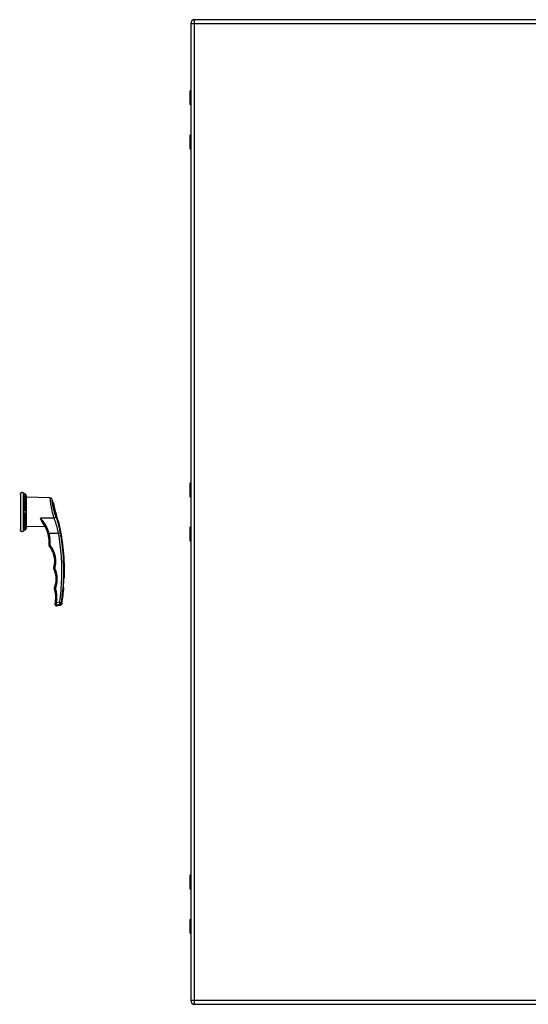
# Model space of a CAD drawing. Header units: inches. Extents: x 6 to 174, y 10 to 93.
# Tile 109 of 127: x 49 to 71, y 29 to 71. Entities that reach past the tile are written whole.
import ezdxf

# ---------------------------------------------------------------- set-up
doc = ezdxf.new("R2010")
doc.units = ezdxf.units.IN
doc.header["$MEASUREMENT"] = 0
doc.layers.add('Visible Edges(ANSI)', color=7, linetype='Continuous', lineweight=25)
doc.layers.add('Visible Tangent Edges(ANSI)', color=7, linetype='Continuous', lineweight=25)

msp = doc.modelspace()

# ---------------------------------------------------------------- linework, layer by layer
at = {"layer": 'Visible Edges(ANSI)'}
for p, q in [((92.294, 70.779), (56.698, 70.779)), ((56.537, 70.618), (56.537, 29.137)), ((56.518, 67.174), (56.518, 67.759)), ((56.537, 67.159), (56.533, 67.159)), ((56.518, 65.298), (56.518, 65.883)), ((56.533, 65.899), (56.537, 65.899)), ((56.518, 50.523), (56.518, 51.108)), ((49.276, 50.645), (49.311, 50.645)), ((49.311, 50.645), (49.311, 49.11)), ((49.477, 50.649), (49.468, 50.65)), ((49.563, 49.253), (49.563, 50.503)), ((50.559, 50.485), (49.563, 50.503)), ((56.537, 50.507), (56.533, 50.507)), ((49.447, 49.927), (49.447, 49.828)), ((49.467, 49.947), (49.476, 49.947)), ((49.476, 49.808), (49.467, 49.808)), ((49.476, 49.947), (49.514, 49.948)), ((49.514, 49.808), (49.476, 49.808)), ((49.514, 49.948), (49.524, 49.948)), ((49.524, 49.807), (49.514, 49.808)), ((49.276, 49.11), (49.311, 49.11)), ((49.468, 49.106), (49.477, 49.106)), ((50.348, 49.266), (49.563, 49.253)), ((50.316, 49.325), (50.316, 49.325)), ((56.518, 48.647), (56.518, 49.232)), ((56.533, 49.247), (56.537, 49.247)), ((51.156, 47.078), (51.171, 47.078)), ((51.15, 46.678), (51.134, 46.678)), ((50.84, 45.891), (50.992, 45.918)), ((56.518, 33.871), (56.518, 34.456)), ((56.537, 33.856), (56.533, 33.856)), ((56.518, 31.995), (56.518, 32.58)), ((56.533, 32.596), (56.537, 32.596)), ((56.698, 28.976), (92.294, 28.976))]:
    msp.add_line(p, q, dxfattribs=at)
at = {"layer": 'Visible Edges(ANSI)', "flags": 128}
for points in [[(49.446, 50.662), (49.447, 50.661), (49.448, 50.659), (49.451, 50.655), (49.456, 50.652), (49.459, 50.651), (49.461, 50.65)], [(49.447, 50.66), (49.449, 50.657), (49.453, 50.654), (49.457, 50.651), (49.461, 50.65)], [(49.531, 50.61), (49.527, 50.617), (49.523, 50.625), (49.517, 50.631), (49.51, 50.637), (49.502, 50.642), (49.494, 50.645), (49.486, 50.648), (49.477, 50.649)], [(49.562, 50.484), (49.562, 50.484), (49.562, 50.486), (49.562, 50.488), (49.562, 50.491), (49.561, 50.495), (49.561, 50.5), (49.56, 50.506), (49.559, 50.512), (49.558, 50.519), (49.556, 50.527), (49.555, 50.535), (49.553, 50.543), (49.551, 50.552), (49.548, 50.561), (49.546, 50.57), (49.543, 50.579)], [(50.719, 50.218), (50.719, 50.217), (50.72, 50.214), (50.72, 50.209), (50.721, 50.203), (50.723, 50.195), (50.724, 50.185), (50.726, 50.173), (50.728, 50.16), (50.731, 50.145), (50.734, 50.129), (50.737, 50.111), (50.741, 50.092), (50.745, 50.073), (50.749, 50.052), (50.754, 50.03), (50.759, 50.008), (50.765, 49.985), (50.771, 49.961), (50.777, 49.937), (50.784, 49.913), (50.79, 49.888), (50.797, 49.864), (50.805, 49.84), (50.812, 49.816)], [(49.447, 49.927), (49.447, 49.929), (49.448, 49.93), (49.448, 49.931), (49.448, 49.932), (49.448, 49.933), (49.449, 49.934), (49.449, 49.935), (49.45, 49.936), (49.45, 49.937), (49.451, 49.938), (49.451, 49.939), (49.452, 49.94), (49.452, 49.94), (49.453, 49.941), (49.454, 49.942), (49.455, 49.943), (49.456, 49.943), (49.457, 49.944), (49.458, 49.945), (49.459, 49.945), (49.46, 49.946), (49.461, 49.946), (49.462, 49.946), (49.463, 49.947)], [(49.463, 49.809), (49.462, 49.809), (49.461, 49.809), (49.46, 49.81), (49.459, 49.81), (49.458, 49.811), (49.457, 49.811), (49.456, 49.812), (49.455, 49.813), (49.454, 49.813), (49.453, 49.814), (49.452, 49.815), (49.452, 49.816), (49.451, 49.817), (49.451, 49.818), (49.45, 49.818), (49.45, 49.819), (49.449, 49.82), (49.449, 49.821), (49.448, 49.822), (49.448, 49.823), (49.448, 49.825), (49.448, 49.826), (49.447, 49.827), (49.447, 49.828)], [(49.463, 49.947), (49.463, 49.947), (49.464, 49.947), (49.464, 49.947), (49.464, 49.947), (49.464, 49.947), (49.464, 49.947), (49.464, 49.947), (49.464, 49.947), (49.465, 49.947), (49.465, 49.947), (49.465, 49.947), (49.465, 49.947), (49.465, 49.947), (49.465, 49.947), (49.465, 49.947), (49.466, 49.947), (49.466, 49.947), (49.466, 49.947), (49.466, 49.947), (49.466, 49.947), (49.466, 49.947), (49.466, 49.947), (49.467, 49.947), (49.467, 49.947)], [(49.467, 49.808), (49.467, 49.808), (49.466, 49.808), (49.466, 49.808), (49.466, 49.808), (49.466, 49.808), (49.466, 49.808), (49.466, 49.808), (49.466, 49.809), (49.465, 49.809), (49.465, 49.809), (49.465, 49.809), (49.465, 49.809), (49.465, 49.809), (49.465, 49.809), (49.465, 49.809), (49.464, 49.809), (49.464, 49.809), (49.464, 49.809), (49.464, 49.809), (49.464, 49.809), (49.464, 49.809), (49.464, 49.809), (49.463, 49.809), (49.463, 49.809)], [(50.812, 49.816), (50.813, 49.813), (50.814, 49.81), (50.814, 49.808), (50.815, 49.805), (50.816, 49.802), (50.817, 49.799), (50.818, 49.797), (50.819, 49.794), (50.82, 49.791), (50.82, 49.788), (50.821, 49.786), (50.822, 49.783), (50.823, 49.78), (50.824, 49.777), (50.825, 49.775), (50.826, 49.772), (50.826, 49.769), (50.827, 49.766), (50.828, 49.764), (50.829, 49.761), (50.83, 49.758), (50.831, 49.755), (50.832, 49.753), (50.832, 49.75)], [(50.949, 49.392), (50.948, 49.393), (50.947, 49.396), (50.946, 49.4), (50.944, 49.406), (50.941, 49.414), (50.938, 49.423), (50.935, 49.433), (50.931, 49.444), (50.927, 49.457), (50.922, 49.471), (50.917, 49.486), (50.912, 49.502), (50.906, 49.519), (50.9, 49.538), (50.894, 49.557), (50.887, 49.577), (50.881, 49.597), (50.874, 49.618), (50.867, 49.64), (50.86, 49.661), (50.853, 49.683), (50.846, 49.705), (50.839, 49.727), (50.832, 49.75)], [(50.258, 49.419), (50.27, 49.401), (50.281, 49.384), (50.292, 49.366), (50.303, 49.348), (50.314, 49.33), (50.324, 49.312), (50.334, 49.293), (50.344, 49.275), (50.354, 49.256), (50.363, 49.237), (50.372, 49.218), (50.381, 49.198), (50.39, 49.179), (50.398, 49.159), (50.406, 49.139), (50.414, 49.119), (50.422, 49.099), (50.429, 49.079), (50.436, 49.059), (50.443, 49.038), (50.449, 49.018), (50.455, 48.997), (50.461, 48.976), (50.466, 48.955)], [(49.446, 49.094), (49.447, 49.095), (49.448, 49.097), (49.451, 49.1), (49.456, 49.104), (49.459, 49.105), (49.461, 49.105)], [(49.447, 49.096), (49.449, 49.099), (49.453, 49.102), (49.457, 49.104), (49.461, 49.105)], [(49.477, 49.106), (49.486, 49.108), (49.494, 49.11), (49.502, 49.114), (49.51, 49.118), (49.517, 49.124), (49.523, 49.131), (49.527, 49.138), (49.531, 49.146)], [(49.543, 49.177), (49.546, 49.186), (49.548, 49.195), (49.551, 49.203), (49.553, 49.212), (49.555, 49.22), (49.556, 49.228), (49.558, 49.236), (49.559, 49.243), (49.56, 49.249), (49.561, 49.255), (49.561, 49.26), (49.562, 49.264), (49.562, 49.268), (49.562, 49.27), (49.562, 49.271), (49.562, 49.272)], [(50.466, 48.955), (50.471, 48.937), (50.475, 48.918), (50.48, 48.899), (50.484, 48.881), (50.487, 48.862), (50.491, 48.843), (50.494, 48.824), (50.497, 48.805), (50.5, 48.786), (50.502, 48.767), (50.504, 48.748), (50.506, 48.729), (50.508, 48.71), (50.51, 48.691), (50.511, 48.672), (50.512, 48.652), (50.513, 48.633), (50.513, 48.614), (50.514, 48.595), (50.514, 48.576), (50.514, 48.557), (50.513, 48.537), (50.512, 48.518), (50.511, 48.499)], [(50.511, 48.499), (50.511, 48.495), (50.511, 48.49), (50.511, 48.486), (50.512, 48.481), (50.512, 48.477), (50.512, 48.472), (50.513, 48.468), (50.514, 48.464), (50.515, 48.459), (50.516, 48.455), (50.517, 48.451), (50.518, 48.446), (50.519, 48.442), (50.521, 48.438), (50.522, 48.434), (50.524, 48.43), (50.526, 48.426), (50.528, 48.422), (50.53, 48.418), (50.532, 48.414), (50.535, 48.41), (50.537, 48.406), (50.54, 48.403), (50.542, 48.399)], [(50.542, 48.399), (50.565, 48.369), (50.587, 48.337), (50.607, 48.305), (50.626, 48.272), (50.644, 48.238), (50.66, 48.203), (50.676, 48.168), (50.69, 48.133), (50.702, 48.096), (50.713, 48.06), (50.723, 48.023), (50.731, 47.986), (50.738, 47.948), (50.743, 47.911), (50.747, 47.873), (50.749, 47.835), (50.751, 47.797), (50.75, 47.759), (50.748, 47.721), (50.745, 47.683), (50.74, 47.645), (50.734, 47.607), (50.726, 47.57), (50.717, 47.533)], [(50.717, 47.533), (50.716, 47.529), (50.715, 47.524), (50.715, 47.52), (50.714, 47.516), (50.713, 47.512), (50.713, 47.508), (50.713, 47.504), (50.712, 47.499), (50.712, 47.495), (50.712, 47.491), (50.712, 47.487), (50.713, 47.482), (50.713, 47.478), (50.714, 47.474), (50.714, 47.47), (50.715, 47.466), (50.716, 47.462), (50.717, 47.457), (50.718, 47.453), (50.719, 47.449), (50.721, 47.445), (50.722, 47.441), (50.724, 47.437), (50.725, 47.433)], [(50.725, 47.433), (50.738, 47.404), (50.749, 47.374), (50.76, 47.344), (50.77, 47.313), (50.778, 47.282), (50.786, 47.251), (50.793, 47.219), (50.798, 47.188), (50.803, 47.156), (50.807, 47.124), (50.809, 47.092), (50.811, 47.06), (50.811, 47.028), (50.811, 46.996), (50.809, 46.964), (50.807, 46.932), (50.803, 46.9), (50.799, 46.868), (50.793, 46.837), (50.786, 46.805), (50.779, 46.774), (50.77, 46.743), (50.76, 46.712), (50.75, 46.682)], [(50.75, 46.682), (50.748, 46.678), (50.747, 46.674), (50.746, 46.67), (50.745, 46.666), (50.744, 46.662), (50.743, 46.658), (50.742, 46.654), (50.742, 46.65), (50.741, 46.646), (50.741, 46.642), (50.741, 46.638), (50.741, 46.633), (50.741, 46.629), (50.741, 46.625), (50.741, 46.621), (50.741, 46.617), (50.742, 46.613), (50.742, 46.609), (50.743, 46.605), (50.744, 46.6), (50.744, 46.596), (50.745, 46.592), (50.747, 46.588), (50.748, 46.584)], [(50.748, 46.584), (50.752, 46.569), (50.757, 46.554), (50.761, 46.539), (50.765, 46.523), (50.769, 46.508), (50.772, 46.492), (50.776, 46.477), (50.779, 46.461), (50.782, 46.446), (50.784, 46.43), (50.786, 46.414), (50.788, 46.398), (50.79, 46.382), (50.792, 46.367), (50.793, 46.351), (50.794, 46.335), (50.795, 46.319), (50.795, 46.303), (50.795, 46.287), (50.795, 46.271), (50.795, 46.256), (50.795, 46.24), (50.794, 46.224), (50.793, 46.208)], [(50.775, 45.99), (50.774, 45.987), (50.774, 45.985), (50.774, 45.982), (50.774, 45.98), (50.773, 45.977), (50.773, 45.975), (50.773, 45.973), (50.773, 45.971), (50.773, 45.969), (50.772, 45.967), (50.772, 45.966), (50.772, 45.964), (50.772, 45.963), (50.772, 45.962), (50.772, 45.96), (50.772, 45.959), (50.772, 45.958), (50.771, 45.958), (50.771, 45.957), (50.771, 45.956), (50.771, 45.956), (50.771, 45.956), (50.771, 45.956), (50.771, 45.955)], [(50.779, 46.031), (50.778, 46.029), (50.778, 46.026), (50.778, 46.024), (50.778, 46.022), (50.777, 46.02), (50.777, 46.017), (50.777, 46.015), (50.777, 46.013), (50.777, 46.011), (50.776, 46.009), (50.776, 46.007), (50.776, 46.005), (50.776, 46.003), (50.776, 46.002), (50.776, 46), (50.775, 45.998), (50.775, 45.997), (50.775, 45.996), (50.775, 45.994), (50.775, 45.993), (50.775, 45.992), (50.775, 45.992), (50.775, 45.991), (50.775, 45.99)], [(50.793, 46.208), (50.792, 46.201), (50.792, 46.193), (50.791, 46.186), (50.791, 46.178), (50.79, 46.171), (50.79, 46.164), (50.789, 46.156), (50.789, 46.149), (50.788, 46.142), (50.787, 46.134), (50.787, 46.127), (50.786, 46.119), (50.786, 46.112), (50.785, 46.105), (50.784, 46.097), (50.784, 46.09), (50.783, 46.083), (50.782, 46.075), (50.782, 46.068), (50.781, 46.061), (50.781, 46.053), (50.78, 46.046), (50.779, 46.038), (50.779, 46.031)]]:
    msp.add_lwpolyline(points, dxfattribs=at)
at = {"layer": 'Visible Edges(ANSI)'}
for centre, radius, start, end in [((56.698, 70.618), 0.161, 90, 180), ((56.537, 67.759), 0.0197, 90.5386, 180), ((56.533, 67.174), 0.0157, 180, 270), ((56.533, 65.883), 0.0157, 90, 180), ((56.537, 65.298), 0.0197, 180, 269.4614), ((56.537, 51.108), 0.0197, 90.5386, 180), ((49.38, 50.643), 0.0689, 21.3638, 180), ((49.462, 50.675), 0.0197, 201.3638, 208.365), ((49.428, 50.656), 0.0197, 10.3287, 28.365), ((49.543, 50.482), 0.0197, 3.6153, 4.1525), ((49.155, 50.458), 0.408, 0, 3.6153), ((50.557, 50.387), 0.0984, 19.5831, 89), ((42.076, 47.37), 9.1, 18.2371, 19.5831), ((56.533, 50.523), 0.0157, 180, 270), ((42.076, 47.37), 9.1, 358.1604, 12.8399), ((49.38, 49.113), 0.0689, 180, 338.6362), ((49.462, 49.08), 0.0197, 151.635, 158.6362), ((49.428, 49.099), 0.0197, 331.635, 349.6686), ((49.155, 49.298), 0.408, 356.3847, 0), ((49.543, 49.273), 0.0197, 355.8475, 356.3847), ((56.533, 49.232), 0.0157, 90, 180), ((56.537, 48.647), 0.0197, 180, 269.4614), ((42.076, 47.37), 9.084, 355.6305, 358.1573), ((42.076, 47.37), 9.1, 351.344, 355.638), ((50.975, 46.015), 0.0984, 280, 351.344), ((50.83, 45.95), 0.0591, 174.2188, 280), ((56.537, 34.456), 0.0197, 90.5386, 180), ((56.533, 33.871), 0.0157, 180, 270), ((56.533, 32.58), 0.0157, 90, 180), ((56.537, 31.995), 0.0197, 180, 269.4614), ((56.698, 29.137), 0.161, 180, 270)]:
    msp.add_arc(centre, radius, start, end, dxfattribs=at)
for centre, major_axis, ratio, start_param, end_param in [((49.469, 50.654), (0.0349, -0.0026), 0.109206, 4.505991, 4.69372), ((49.151, 50.452), (0, 0.412), 0.999862, 5.02581, 5.105859), ((49.469, 49.102), (0.0349, 0.0026), 0.109206, 1.589466, 1.777194), ((49.151, 49.304), (0, 0.412), 0.999862, 4.318928, 4.398966)]:
    msp.add_ellipse(centre, major_axis=major_axis, ratio=ratio, start_param=start_param, end_param=end_param, dxfattribs=at)
at = {"layer": 'Visible Tangent Edges(ANSI)'}
for p, q in [((56.698, 70.618), (56.698, 70.779)), ((56.537, 70.618), (56.698, 70.618)), ((56.698, 70.618), (92.294, 70.618)), ((56.698, 29.137), (56.698, 70.618)), ((56.537, 67.759), (56.518, 67.759)), ((56.518, 67.174), (56.537, 67.174)), ((56.537, 65.883), (56.518, 65.883)), ((56.518, 65.298), (56.537, 65.298)), ((56.537, 51.108), (56.518, 51.108)), ((49.444, 49.088), (49.444, 50.668)), ((49.445, 50.664), (49.445, 50.666)), ((49.461, 50.65), (49.461, 49.968)), ((49.468, 50.65), (49.477, 50.649)), ((49.477, 50.649), (49.477, 49.969)), ((49.531, 50.61), (49.531, 49.968)), ((56.518, 50.523), (56.537, 50.523)), ((49.445, 49.828), (49.445, 49.928)), ((49.461, 49.787), (49.461, 49.105)), ((49.467, 49.808), (49.467, 49.947)), ((49.477, 49.969), (49.468, 49.969)), ((49.468, 49.787), (49.477, 49.786)), ((49.477, 49.786), (49.477, 49.107)), ((49.531, 49.787), (49.531, 49.146)), ((49.445, 49.09), (49.445, 49.091)), ((49.477, 49.107), (49.468, 49.106)), ((56.537, 49.232), (56.518, 49.232)), ((56.518, 48.647), (56.537, 48.647)), ((50.956, 46.046), (50.838, 46.026)), ((56.537, 34.456), (56.518, 34.456)), ((56.518, 33.871), (56.537, 33.871)), ((56.537, 32.58), (56.518, 32.58)), ((56.518, 31.995), (56.537, 31.995)), ((56.698, 29.137), (56.537, 29.137)), ((56.698, 28.976), (56.698, 29.137)), ((92.294, 29.137), (56.698, 29.137))]:
    msp.add_line(p, q, dxfattribs=at)
at = {"layer": 'Visible Tangent Edges(ANSI)', "flags": 128}
for points in [[(56.537, 67.544), (56.536, 67.543), (56.534, 67.542), (56.533, 67.54), (56.531, 67.538), (56.53, 67.536), (56.529, 67.534), (56.528, 67.531), (56.528, 67.527), (56.527, 67.524), (56.527, 67.52), (56.526, 67.517), (56.526, 67.513), (56.526, 67.509), (56.527, 67.506), (56.527, 67.502), (56.528, 67.499), (56.528, 67.495), (56.529, 67.492), (56.53, 67.49), (56.531, 67.487), (56.533, 67.486), (56.534, 67.484), (56.536, 67.483), (56.537, 67.482)], [(56.537, 67.502), (56.537, 67.503), (56.537, 67.503), (56.537, 67.504), (56.536, 67.505), (56.536, 67.506), (56.536, 67.507), (56.536, 67.508), (56.536, 67.509), (56.536, 67.51), (56.536, 67.511), (56.536, 67.512), (56.536, 67.513), (56.536, 67.514), (56.536, 67.515), (56.536, 67.516), (56.536, 67.517), (56.536, 67.518), (56.536, 67.519), (56.536, 67.52), (56.536, 67.521), (56.537, 67.522), (56.537, 67.523), (56.537, 67.523), (56.537, 67.524)], [(56.537, 65.575), (56.536, 65.575), (56.534, 65.573), (56.533, 65.572), (56.531, 65.57), (56.53, 65.568), (56.529, 65.565), (56.528, 65.562), (56.528, 65.559), (56.527, 65.556), (56.527, 65.552), (56.526, 65.548), (56.526, 65.545), (56.526, 65.541), (56.527, 65.537), (56.527, 65.533), (56.528, 65.53), (56.528, 65.527), (56.529, 65.524), (56.53, 65.521), (56.531, 65.519), (56.533, 65.517), (56.534, 65.516), (56.536, 65.514), (56.537, 65.514)], [(56.537, 65.533), (56.537, 65.534), (56.537, 65.535), (56.537, 65.536), (56.536, 65.537), (56.536, 65.538), (56.536, 65.539), (56.536, 65.54), (56.536, 65.541), (56.536, 65.542), (56.536, 65.542), (56.536, 65.543), (56.536, 65.544), (56.536, 65.545), (56.536, 65.546), (56.536, 65.547), (56.536, 65.548), (56.536, 65.549), (56.536, 65.55), (56.536, 65.551), (56.536, 65.552), (56.537, 65.553), (56.537, 65.554), (56.537, 65.555), (56.537, 65.556)], [(49.445, 50.664), (49.445, 50.664), (49.445, 50.664), (49.445, 50.663), (49.446, 50.662), (49.446, 50.662), (49.446, 50.661), (49.447, 50.66), (49.447, 50.66), (49.448, 50.659), (49.448, 50.658), (49.449, 50.657), (49.449, 50.657), (49.45, 50.656), (49.451, 50.655), (49.452, 50.654), (49.452, 50.654), (49.453, 50.653), (49.454, 50.653), (49.455, 50.652), (49.456, 50.651), (49.457, 50.651), (49.459, 50.651), (49.46, 50.65), (49.461, 50.65)], [(49.461, 50.65), (49.461, 50.65), (49.462, 50.65), (49.462, 50.65), (49.462, 50.65), (49.462, 50.65), (49.463, 50.65), (49.463, 50.65), (49.463, 50.65), (49.464, 50.65), (49.464, 50.65), (49.464, 50.65), (49.464, 50.65), (49.465, 50.65), (49.465, 50.65), (49.465, 50.65), (49.466, 50.65), (49.466, 50.65), (49.466, 50.65), (49.466, 50.65), (49.467, 50.65), (49.467, 50.65), (49.467, 50.65), (49.468, 50.65), (49.468, 50.65)], [(49.477, 50.649), (49.48, 50.649), (49.483, 50.648), (49.486, 50.648), (49.489, 50.647), (49.491, 50.646), (49.494, 50.645), (49.497, 50.644), (49.5, 50.643), (49.502, 50.642), (49.505, 50.64), (49.507, 50.639), (49.51, 50.637), (49.512, 50.635), (49.514, 50.633), (49.517, 50.631), (49.519, 50.629), (49.521, 50.627), (49.522, 50.625), (49.524, 50.622), (49.526, 50.62), (49.527, 50.617), (49.529, 50.615), (49.53, 50.612), (49.531, 50.61)], [(49.531, 50.61), (49.532, 50.608), (49.532, 50.607), (49.533, 50.606), (49.533, 50.604), (49.534, 50.603), (49.534, 50.602), (49.535, 50.601), (49.535, 50.599), (49.536, 50.598), (49.536, 50.597), (49.537, 50.595), (49.537, 50.594), (49.538, 50.593), (49.538, 50.592), (49.539, 50.59), (49.539, 50.589), (49.54, 50.588), (49.54, 50.586), (49.541, 50.585), (49.541, 50.584), (49.542, 50.583), (49.542, 50.581), (49.542, 50.58), (49.543, 50.579)], [(56.537, 50.892), (56.536, 50.892), (56.534, 50.89), (56.533, 50.889), (56.531, 50.887), (56.53, 50.885), (56.529, 50.882), (56.528, 50.879), (56.528, 50.876), (56.527, 50.873), (56.527, 50.869), (56.526, 50.865), (56.526, 50.861), (56.526, 50.858), (56.527, 50.854), (56.527, 50.85), (56.528, 50.847), (56.528, 50.844), (56.529, 50.841), (56.53, 50.838), (56.531, 50.836), (56.533, 50.834), (56.534, 50.833), (56.536, 50.831), (56.537, 50.831)], [(56.537, 50.85), (56.537, 50.851), (56.537, 50.852), (56.537, 50.853), (56.536, 50.854), (56.536, 50.855), (56.536, 50.856), (56.536, 50.857), (56.536, 50.858), (56.536, 50.859), (56.536, 50.86), (56.536, 50.86), (56.536, 50.861), (56.536, 50.862), (56.536, 50.863), (56.536, 50.864), (56.536, 50.865), (56.536, 50.866), (56.536, 50.867), (56.536, 50.868), (56.536, 50.869), (56.537, 50.87), (56.537, 50.871), (56.537, 50.872), (56.537, 50.873)], [(49.543, 50.579), (49.545, 50.573), (49.546, 50.567), (49.548, 50.561), (49.55, 50.555), (49.551, 50.549), (49.553, 50.543), (49.554, 50.538), (49.555, 50.532), (49.556, 50.527), (49.557, 50.522), (49.558, 50.517), (49.559, 50.512), (49.56, 50.508), (49.56, 50.504), (49.561, 50.5), (49.561, 50.497), (49.561, 50.494), (49.562, 50.491), (49.562, 50.489), (49.562, 50.487), (49.562, 50.485), (49.562, 50.484), (49.562, 50.484), (49.562, 50.484)], [(50.558, 50.484), (50.558, 50.482), (50.559, 50.475), (50.56, 50.464), (50.561, 50.449), (50.562, 50.43), (50.564, 50.407), (50.567, 50.38), (50.57, 50.349), (50.574, 50.314), (50.578, 50.277), (50.584, 50.236), (50.59, 50.194), (50.598, 50.149), (50.606, 50.102), (50.614, 50.055), (50.624, 50.006), (50.634, 49.956), (50.645, 49.906), (50.657, 49.856), (50.67, 49.807), (50.683, 49.758), (50.697, 49.71), (50.711, 49.664), (50.725, 49.619)], [(50.816, 49.686), (50.801, 49.724), (50.787, 49.763), (50.773, 49.803), (50.759, 49.844), (50.747, 49.886), (50.735, 49.929), (50.724, 49.971), (50.713, 50.013), (50.704, 50.054), (50.695, 50.095), (50.687, 50.134), (50.68, 50.172), (50.674, 50.208), (50.668, 50.243), (50.664, 50.274), (50.66, 50.304), (50.657, 50.33), (50.655, 50.353), (50.653, 50.373), (50.651, 50.389), (50.65, 50.402), (50.65, 50.411), (50.649, 50.417), (50.649, 50.419)], [(49.461, 49.968), (49.46, 49.968), (49.459, 49.967), (49.457, 49.966), (49.456, 49.965), (49.455, 49.964), (49.454, 49.963), (49.453, 49.961), (49.452, 49.96), (49.452, 49.958), (49.451, 49.957), (49.45, 49.955), (49.449, 49.953), (49.449, 49.952), (49.448, 49.95), (49.448, 49.948), (49.447, 49.946), (49.447, 49.944), (49.446, 49.942), (49.446, 49.94), (49.446, 49.938), (49.445, 49.935), (49.445, 49.933), (49.445, 49.93), (49.445, 49.928)], [(49.445, 49.828), (49.445, 49.825), (49.445, 49.823), (49.445, 49.82), (49.446, 49.818), (49.446, 49.816), (49.446, 49.814), (49.447, 49.811), (49.447, 49.809), (49.448, 49.808), (49.448, 49.806), (49.449, 49.804), (49.449, 49.802), (49.45, 49.8), (49.451, 49.799), (49.452, 49.797), (49.452, 49.796), (49.453, 49.794), (49.454, 49.793), (49.455, 49.792), (49.456, 49.79), (49.457, 49.789), (49.459, 49.789), (49.46, 49.788), (49.461, 49.787)], [(49.468, 49.969), (49.468, 49.969), (49.467, 49.969), (49.467, 49.969), (49.467, 49.969), (49.466, 49.969), (49.466, 49.969), (49.466, 49.969), (49.466, 49.969), (49.465, 49.969), (49.465, 49.969), (49.465, 49.969), (49.464, 49.969), (49.464, 49.969), (49.464, 49.969), (49.464, 49.969), (49.463, 49.969), (49.463, 49.969), (49.463, 49.969), (49.462, 49.968), (49.462, 49.968), (49.462, 49.968), (49.462, 49.968), (49.461, 49.968), (49.461, 49.968)], [(49.461, 49.787), (49.461, 49.787), (49.462, 49.787), (49.462, 49.787), (49.462, 49.787), (49.462, 49.787), (49.463, 49.787), (49.463, 49.787), (49.463, 49.787), (49.464, 49.787), (49.464, 49.787), (49.464, 49.787), (49.464, 49.787), (49.465, 49.787), (49.465, 49.787), (49.465, 49.787), (49.466, 49.787), (49.466, 49.787), (49.466, 49.787), (49.466, 49.787), (49.467, 49.787), (49.467, 49.787), (49.467, 49.787), (49.468, 49.787), (49.468, 49.787)], [(49.531, 49.968), (49.53, 49.968), (49.529, 49.969), (49.527, 49.969), (49.526, 49.969), (49.524, 49.969), (49.522, 49.969), (49.521, 49.969), (49.519, 49.969), (49.517, 49.969), (49.514, 49.969), (49.512, 49.969), (49.51, 49.969), (49.507, 49.969), (49.505, 49.969), (49.502, 49.969), (49.5, 49.969), (49.497, 49.969), (49.494, 49.969), (49.491, 49.969), (49.489, 49.969), (49.486, 49.969), (49.483, 49.969), (49.48, 49.969), (49.477, 49.969)], [(49.477, 49.786), (49.48, 49.786), (49.483, 49.786), (49.486, 49.786), (49.489, 49.786), (49.491, 49.786), (49.494, 49.786), (49.497, 49.786), (49.5, 49.786), (49.502, 49.786), (49.505, 49.786), (49.507, 49.786), (49.51, 49.786), (49.512, 49.786), (49.514, 49.786), (49.517, 49.786), (49.519, 49.787), (49.521, 49.787), (49.522, 49.787), (49.524, 49.787), (49.526, 49.787), (49.527, 49.787), (49.529, 49.787), (49.53, 49.787), (49.531, 49.787)], [(49.524, 49.948), (49.528, 49.947), (49.531, 49.946), (49.534, 49.943), (49.536, 49.939), (49.538, 49.934), (49.54, 49.928), (49.541, 49.921), (49.542, 49.913), (49.542, 49.905), (49.543, 49.896), (49.543, 49.887), (49.543, 49.878), (49.543, 49.868), (49.543, 49.859), (49.542, 49.85), (49.542, 49.842), (49.541, 49.834), (49.54, 49.827), (49.538, 49.821), (49.536, 49.816), (49.534, 49.812), (49.531, 49.81), (49.528, 49.808), (49.524, 49.807)], [(49.543, 49.968), (49.542, 49.968), (49.542, 49.968), (49.542, 49.968), (49.541, 49.968), (49.541, 49.968), (49.54, 49.968), (49.54, 49.968), (49.539, 49.968), (49.539, 49.968), (49.538, 49.968), (49.538, 49.968), (49.537, 49.968), (49.537, 49.968), (49.536, 49.968), (49.536, 49.968), (49.535, 49.968), (49.535, 49.968), (49.534, 49.968), (49.534, 49.968), (49.533, 49.968), (49.533, 49.968), (49.532, 49.968), (49.532, 49.968), (49.531, 49.968)], [(49.531, 49.787), (49.532, 49.787), (49.532, 49.787), (49.533, 49.787), (49.533, 49.787), (49.534, 49.787), (49.534, 49.787), (49.535, 49.787), (49.535, 49.787), (49.536, 49.787), (49.536, 49.787), (49.537, 49.787), (49.537, 49.787), (49.538, 49.787), (49.538, 49.787), (49.539, 49.787), (49.539, 49.787), (49.54, 49.787), (49.54, 49.787), (49.541, 49.787), (49.541, 49.787), (49.542, 49.787), (49.542, 49.787), (49.542, 49.787), (49.543, 49.787)], [(49.543, 49.787), (49.547, 49.788), (49.55, 49.79), (49.553, 49.794), (49.555, 49.799), (49.557, 49.805), (49.559, 49.813), (49.56, 49.822), (49.561, 49.832), (49.562, 49.843), (49.562, 49.854), (49.562, 49.866), (49.562, 49.878), (49.562, 49.89), (49.562, 49.901), (49.562, 49.913), (49.561, 49.923), (49.56, 49.933), (49.559, 49.942), (49.557, 49.95), (49.555, 49.957), (49.553, 49.962), (49.55, 49.965), (49.546, 49.968), (49.543, 49.968)], [(50.725, 49.619), (50.702, 49.619), (50.678, 49.618), (50.655, 49.618), (50.631, 49.618), (50.608, 49.618), (50.584, 49.617), (50.561, 49.617), (50.537, 49.617), (50.514, 49.617), (50.49, 49.616), (50.467, 49.616), (50.443, 49.616), (50.42, 49.615), (50.396, 49.615), (50.373, 49.615), (50.349, 49.615), (50.326, 49.614), (50.302, 49.614), (50.279, 49.614), (50.255, 49.613), (50.232, 49.613), (50.208, 49.613), (50.185, 49.613), (50.161, 49.612)], [(50.258, 49.419), (50.254, 49.426), (50.249, 49.433), (50.245, 49.44), (50.241, 49.447), (50.236, 49.455), (50.232, 49.462), (50.228, 49.47), (50.224, 49.478), (50.22, 49.486), (50.216, 49.494), (50.212, 49.502), (50.208, 49.51), (50.205, 49.518), (50.201, 49.527), (50.197, 49.535), (50.193, 49.543), (50.189, 49.552), (50.185, 49.56), (50.181, 49.569), (50.177, 49.578), (50.173, 49.586), (50.169, 49.595), (50.165, 49.604), (50.161, 49.612)], [(50.161, 49.612), (50.165, 49.603), (50.168, 49.594), (50.171, 49.586), (50.174, 49.577), (50.177, 49.568), (50.18, 49.559), (50.183, 49.551), (50.186, 49.542), (50.189, 49.534), (50.192, 49.526), (50.195, 49.517), (50.198, 49.509), (50.201, 49.501), (50.205, 49.494), (50.208, 49.486), (50.211, 49.478), (50.214, 49.471), (50.218, 49.463), (50.222, 49.456), (50.225, 49.449), (50.229, 49.442), (50.233, 49.435), (50.237, 49.429), (50.242, 49.422)], [(50.524, 48.97), (50.516, 49.001), (50.506, 49.031), (50.497, 49.061), (50.486, 49.091), (50.475, 49.121), (50.463, 49.15), (50.451, 49.179), (50.438, 49.208), (50.425, 49.236), (50.411, 49.264), (50.396, 49.292), (50.381, 49.319), (50.365, 49.346), (50.349, 49.372), (50.332, 49.398), (50.315, 49.424), (50.297, 49.449), (50.279, 49.474), (50.261, 49.498), (50.242, 49.522), (50.222, 49.545), (50.202, 49.568), (50.182, 49.59), (50.161, 49.612)], [(50.242, 49.422), (50.244, 49.418), (50.247, 49.414), (50.25, 49.41), (50.253, 49.406), (50.256, 49.402), (50.258, 49.397), (50.261, 49.393), (50.264, 49.39), (50.266, 49.386), (50.269, 49.382), (50.271, 49.378), (50.273, 49.374), (50.276, 49.371), (50.278, 49.367), (50.28, 49.363), (50.283, 49.36), (50.285, 49.356), (50.287, 49.353), (50.289, 49.349), (50.291, 49.346), (50.293, 49.343), (50.295, 49.34), (50.297, 49.336), (50.299, 49.333)], [(50.299, 49.333), (50.299, 49.333), (50.299, 49.332), (50.3, 49.331), (50.301, 49.33), (50.301, 49.33), (50.302, 49.329), (50.303, 49.328), (50.303, 49.328), (50.304, 49.327), (50.305, 49.326), (50.306, 49.326), (50.307, 49.325), (50.308, 49.325), (50.309, 49.324), (50.31, 49.323), (50.311, 49.323), (50.312, 49.322), (50.313, 49.322), (50.314, 49.321), (50.315, 49.321), (50.316, 49.32), (50.317, 49.32), (50.319, 49.319), (50.32, 49.319)], [(50.725, 49.619), (50.735, 49.595), (50.745, 49.57), (50.754, 49.545), (50.764, 49.52), (50.773, 49.494), (50.781, 49.469), (50.79, 49.443), (50.799, 49.417), (50.807, 49.39), (50.815, 49.364), (50.823, 49.337), (50.831, 49.31), (50.838, 49.284), (50.846, 49.256), (50.853, 49.229), (50.86, 49.202), (50.867, 49.174), (50.873, 49.146), (50.88, 49.119), (50.886, 49.091), (50.892, 49.063), (50.898, 49.035), (50.904, 49.007), (50.909, 48.979)], [(51.004, 48.996), (50.998, 49.026), (50.992, 49.056), (50.986, 49.087), (50.98, 49.117), (50.974, 49.147), (50.967, 49.177), (50.96, 49.206), (50.954, 49.236), (50.946, 49.266), (50.939, 49.295), (50.932, 49.324), (50.924, 49.353), (50.916, 49.382), (50.908, 49.411), (50.9, 49.439), (50.891, 49.468), (50.882, 49.496), (50.874, 49.524), (50.864, 49.551), (50.855, 49.579), (50.846, 49.606), (50.836, 49.633), (50.826, 49.659), (50.816, 49.686)], [(49.461, 49.105), (49.46, 49.105), (49.459, 49.105), (49.457, 49.104), (49.456, 49.104), (49.455, 49.103), (49.454, 49.103), (49.453, 49.102), (49.452, 49.102), (49.452, 49.101), (49.451, 49.1), (49.45, 49.1), (49.449, 49.099), (49.449, 49.098), (49.448, 49.097), (49.448, 49.097), (49.447, 49.096), (49.447, 49.095), (49.446, 49.094), (49.446, 49.094), (49.446, 49.093), (49.445, 49.092), (49.445, 49.092), (49.445, 49.092), (49.445, 49.091)], [(49.468, 49.106), (49.468, 49.106), (49.467, 49.106), (49.467, 49.106), (49.467, 49.106), (49.466, 49.106), (49.466, 49.106), (49.466, 49.106), (49.466, 49.106), (49.465, 49.106), (49.465, 49.106), (49.465, 49.106), (49.464, 49.106), (49.464, 49.106), (49.464, 49.106), (49.464, 49.105), (49.463, 49.105), (49.463, 49.105), (49.463, 49.105), (49.462, 49.105), (49.462, 49.105), (49.462, 49.105), (49.462, 49.105), (49.461, 49.105), (49.461, 49.105)], [(49.531, 49.146), (49.53, 49.143), (49.529, 49.141), (49.527, 49.138), (49.526, 49.136), (49.524, 49.133), (49.522, 49.131), (49.521, 49.128), (49.519, 49.126), (49.517, 49.124), (49.514, 49.122), (49.512, 49.12), (49.51, 49.119), (49.507, 49.117), (49.505, 49.115), (49.502, 49.114), (49.5, 49.113), (49.497, 49.111), (49.494, 49.11), (49.491, 49.109), (49.489, 49.108), (49.486, 49.108), (49.483, 49.107), (49.48, 49.107), (49.477, 49.107)], [(49.543, 49.177), (49.542, 49.176), (49.542, 49.174), (49.542, 49.173), (49.541, 49.172), (49.541, 49.17), (49.54, 49.169), (49.54, 49.168), (49.539, 49.166), (49.539, 49.165), (49.538, 49.164), (49.538, 49.163), (49.537, 49.161), (49.537, 49.16), (49.536, 49.159), (49.536, 49.157), (49.535, 49.156), (49.535, 49.155), (49.534, 49.154), (49.534, 49.152), (49.533, 49.151), (49.533, 49.15), (49.532, 49.148), (49.532, 49.147), (49.531, 49.146)], [(49.562, 49.272), (49.562, 49.272), (49.562, 49.271), (49.562, 49.27), (49.562, 49.269), (49.562, 49.267), (49.562, 49.264), (49.561, 49.262), (49.561, 49.259), (49.561, 49.255), (49.56, 49.252), (49.56, 49.247), (49.559, 49.243), (49.558, 49.239), (49.557, 49.234), (49.556, 49.229), (49.555, 49.223), (49.554, 49.218), (49.553, 49.212), (49.551, 49.207), (49.55, 49.201), (49.548, 49.195), (49.546, 49.189), (49.545, 49.183), (49.543, 49.177)], [(50.524, 48.97), (50.54, 48.971), (50.556, 48.971), (50.572, 48.971), (50.588, 48.972), (50.604, 48.972), (50.62, 48.972), (50.636, 48.973), (50.652, 48.973), (50.668, 48.973), (50.684, 48.974), (50.701, 48.974), (50.717, 48.975), (50.733, 48.975), (50.749, 48.975), (50.765, 48.976), (50.781, 48.976), (50.797, 48.976), (50.813, 48.977), (50.829, 48.977), (50.845, 48.977), (50.861, 48.978), (50.877, 48.978), (50.893, 48.978), (50.909, 48.979)], [(50.571, 48.496), (50.572, 48.516), (50.573, 48.536), (50.573, 48.556), (50.573, 48.576), (50.573, 48.596), (50.573, 48.615), (50.572, 48.635), (50.572, 48.655), (50.57, 48.675), (50.569, 48.695), (50.568, 48.715), (50.566, 48.735), (50.564, 48.755), (50.561, 48.775), (50.559, 48.794), (50.556, 48.814), (50.553, 48.834), (50.549, 48.853), (50.546, 48.873), (50.542, 48.893), (50.538, 48.912), (50.534, 48.932), (50.529, 48.951), (50.524, 48.97)], [(50.909, 48.979), (50.93, 48.858), (50.95, 48.738), (50.967, 48.616), (50.984, 48.495), (50.998, 48.373), (51.011, 48.251), (51.022, 48.129), (51.032, 48.006), (51.04, 47.883), (51.046, 47.76), (51.05, 47.637), (51.053, 47.514), (51.054, 47.391), (51.054, 47.268), (51.052, 47.145), (51.048, 47.023), (51.042, 46.9), (51.035, 46.777), (51.026, 46.655), (51.015, 46.532), (51.003, 46.41), (50.989, 46.289), (50.973, 46.167), (50.956, 46.046)], [(51.052, 46.032), (51.069, 46.154), (51.085, 46.277), (51.099, 46.4), (51.111, 46.523), (51.122, 46.647), (51.131, 46.771), (51.138, 46.895), (51.144, 47.019), (51.148, 47.143), (51.15, 47.267), (51.151, 47.392), (51.15, 47.516), (51.147, 47.64), (51.142, 47.765), (51.136, 47.889), (51.128, 48.013), (51.118, 48.137), (51.107, 48.26), (51.094, 48.384), (51.079, 48.507), (51.063, 48.63), (51.045, 48.752), (51.025, 48.874), (51.004, 48.996)], [(56.537, 48.924), (56.536, 48.923), (56.534, 48.922), (56.533, 48.92), (56.531, 48.918), (56.53, 48.916), (56.529, 48.914), (56.528, 48.911), (56.528, 48.907), (56.527, 48.904), (56.527, 48.9), (56.526, 48.897), (56.526, 48.893), (56.526, 48.889), (56.527, 48.886), (56.527, 48.882), (56.528, 48.879), (56.528, 48.875), (56.529, 48.872), (56.53, 48.87), (56.531, 48.868), (56.533, 48.866), (56.534, 48.864), (56.536, 48.863), (56.537, 48.862)], [(50.59, 48.435), (50.588, 48.437), (50.587, 48.44), (50.585, 48.442), (50.584, 48.444), (50.582, 48.447), (50.581, 48.449), (50.58, 48.451), (50.579, 48.454), (50.578, 48.456), (50.577, 48.459), (50.576, 48.461), (50.575, 48.464), (50.574, 48.467), (50.573, 48.469), (50.573, 48.472), (50.572, 48.474), (50.572, 48.477), (50.571, 48.48), (50.571, 48.482), (50.571, 48.485), (50.571, 48.488), (50.571, 48.49), (50.571, 48.493), (50.571, 48.496)], [(56.537, 48.882), (56.537, 48.883), (56.537, 48.883), (56.537, 48.884), (56.536, 48.885), (56.536, 48.886), (56.536, 48.887), (56.536, 48.888), (56.536, 48.889), (56.536, 48.89), (56.536, 48.891), (56.536, 48.892), (56.536, 48.893), (56.536, 48.894), (56.536, 48.895), (56.536, 48.896), (56.536, 48.897), (56.536, 48.898), (56.536, 48.899), (56.536, 48.9), (56.536, 48.901), (56.537, 48.902), (56.537, 48.903), (56.537, 48.903), (56.537, 48.904)], [(50.775, 47.518), (50.784, 47.557), (50.793, 47.596), (50.799, 47.636), (50.804, 47.676), (50.808, 47.717), (50.81, 47.757), (50.81, 47.797), (50.809, 47.837), (50.806, 47.878), (50.802, 47.918), (50.796, 47.958), (50.789, 47.998), (50.781, 48.037), (50.77, 48.076), (50.759, 48.115), (50.745, 48.153), (50.731, 48.191), (50.715, 48.228), (50.697, 48.264), (50.678, 48.3), (50.658, 48.335), (50.637, 48.369), (50.614, 48.403), (50.59, 48.435)], [(50.78, 47.457), (50.779, 47.46), (50.778, 47.462), (50.777, 47.465), (50.776, 47.467), (50.775, 47.469), (50.775, 47.472), (50.774, 47.474), (50.774, 47.477), (50.773, 47.479), (50.773, 47.482), (50.772, 47.485), (50.772, 47.487), (50.772, 47.49), (50.772, 47.492), (50.772, 47.495), (50.772, 47.497), (50.772, 47.5), (50.772, 47.502), (50.772, 47.505), (50.773, 47.508), (50.773, 47.51), (50.774, 47.513), (50.774, 47.515), (50.775, 47.518)], [(50.806, 46.662), (50.817, 46.694), (50.827, 46.726), (50.836, 46.759), (50.844, 46.792), (50.851, 46.825), (50.857, 46.859), (50.862, 46.892), (50.866, 46.926), (50.869, 46.96), (50.87, 46.994), (50.871, 47.028), (50.87, 47.062), (50.869, 47.096), (50.866, 47.13), (50.862, 47.164), (50.857, 47.197), (50.851, 47.231), (50.844, 47.264), (50.836, 47.297), (50.827, 47.33), (50.817, 47.362), (50.805, 47.394), (50.793, 47.426), (50.78, 47.457)], [(50.804, 46.602), (50.804, 46.605), (50.803, 46.607), (50.802, 46.61), (50.802, 46.612), (50.801, 46.615), (50.801, 46.617), (50.801, 46.62), (50.8, 46.622), (50.8, 46.625), (50.8, 46.627), (50.8, 46.63), (50.8, 46.632), (50.8, 46.635), (50.8, 46.637), (50.801, 46.64), (50.801, 46.642), (50.801, 46.645), (50.802, 46.647), (50.802, 46.65), (50.803, 46.652), (50.803, 46.654), (50.804, 46.657), (50.805, 46.659), (50.806, 46.662)], [(50.852, 46.204), (50.853, 46.22), (50.854, 46.237), (50.855, 46.254), (50.855, 46.271), (50.855, 46.288), (50.855, 46.305), (50.854, 46.321), (50.853, 46.338), (50.852, 46.355), (50.851, 46.372), (50.849, 46.388), (50.848, 46.405), (50.845, 46.422), (50.843, 46.439), (50.84, 46.455), (50.837, 46.472), (50.834, 46.488), (50.831, 46.505), (50.827, 46.521), (50.823, 46.538), (50.819, 46.554), (50.814, 46.57), (50.809, 46.586), (50.804, 46.602)], [(50.838, 46.026), (50.839, 46.033), (50.839, 46.04), (50.84, 46.048), (50.841, 46.055), (50.841, 46.063), (50.842, 46.07), (50.842, 46.078), (50.843, 46.085), (50.844, 46.092), (50.844, 46.1), (50.845, 46.107), (50.846, 46.115), (50.846, 46.122), (50.847, 46.129), (50.847, 46.137), (50.848, 46.144), (50.849, 46.152), (50.849, 46.159), (50.85, 46.167), (50.85, 46.174), (50.851, 46.181), (50.851, 46.189), (50.852, 46.196), (50.852, 46.204)], [(50.843, 45.928), (50.843, 45.929), (50.843, 45.931), (50.843, 45.933), (50.843, 45.935), (50.843, 45.938), (50.843, 45.941), (50.843, 45.944), (50.842, 45.947), (50.842, 45.951), (50.842, 45.955), (50.842, 45.959), (50.842, 45.963), (50.841, 45.968), (50.841, 45.973), (50.841, 45.977), (50.84, 45.982), (50.84, 45.988), (50.84, 45.993), (50.84, 45.998), (50.839, 46.003), (50.839, 46.009), (50.839, 46.014), (50.838, 46.02), (50.838, 46.026)], [(50.956, 46.046), (50.957, 46.041), (50.958, 46.036), (50.959, 46.03), (50.96, 46.025), (50.961, 46.02), (50.962, 46.014), (50.963, 46.009), (50.963, 46.004), (50.964, 45.999), (50.965, 45.995), (50.966, 45.99), (50.966, 45.985), (50.967, 45.981), (50.968, 45.977), (50.968, 45.973), (50.969, 45.969), (50.97, 45.966), (50.97, 45.963), (50.971, 45.96), (50.971, 45.958), (50.971, 45.955), (50.972, 45.953), (50.972, 45.952), (50.972, 45.95)], [(51.052, 46.03), (51.052, 46.031), (51.051, 46.031), (51.051, 46.031), (51.051, 46.031), (51.051, 46.031), (51.051, 46.031), (51.051, 46.031), (51.051, 46.031), (51.051, 46.031), (51.051, 46.031), (51.051, 46.031), (51.051, 46.031), (51.051, 46.031), (51.051, 46.031), (51.051, 46.031), (51.051, 46.031), (51.051, 46.031), (51.051, 46.032), (51.051, 46.032), (51.051, 46.032), (51.052, 46.032), (51.052, 46.032), (51.052, 46.032), (51.052, 46.032)], [(51.072, 46), (51.072, 46), (51.072, 46), (51.072, 46.001), (51.072, 46.001), (51.072, 46.002), (51.071, 46.002), (51.071, 46.003), (51.07, 46.004), (51.07, 46.005), (51.069, 46.006), (51.068, 46.007), (51.067, 46.008), (51.066, 46.009), (51.065, 46.011), (51.064, 46.012), (51.063, 46.014), (51.062, 46.015), (51.061, 46.017), (51.059, 46.019), (51.058, 46.021), (51.056, 46.023), (51.055, 46.026), (51.053, 46.028), (51.052, 46.03)], [(50.84, 45.891), (50.84, 45.891), (50.84, 45.892), (50.84, 45.892), (50.84, 45.892), (50.84, 45.893), (50.84, 45.894), (50.84, 45.894), (50.841, 45.895), (50.841, 45.896), (50.841, 45.898), (50.841, 45.899), (50.841, 45.9), (50.841, 45.902), (50.841, 45.904), (50.841, 45.906), (50.842, 45.908), (50.842, 45.91), (50.842, 45.912), (50.842, 45.914), (50.842, 45.917), (50.843, 45.919), (50.843, 45.922), (50.843, 45.925), (50.843, 45.928)], [(50.843, 45.928), (50.849, 45.929), (50.854, 45.93), (50.86, 45.931), (50.865, 45.931), (50.87, 45.932), (50.876, 45.933), (50.881, 45.934), (50.886, 45.935), (50.892, 45.936), (50.897, 45.937), (50.902, 45.938), (50.908, 45.939), (50.913, 45.94), (50.918, 45.941), (50.924, 45.942), (50.929, 45.943), (50.935, 45.944), (50.94, 45.945), (50.945, 45.945), (50.951, 45.946), (50.956, 45.947), (50.961, 45.948), (50.967, 45.949), (50.972, 45.95)], [(50.972, 45.95), (50.974, 45.948), (50.975, 45.945), (50.977, 45.943), (50.978, 45.94), (50.98, 45.938), (50.981, 45.936), (50.982, 45.934), (50.983, 45.932), (50.984, 45.931), (50.985, 45.929), (50.986, 45.928), (50.987, 45.926), (50.988, 45.925), (50.989, 45.924), (50.989, 45.923), (50.99, 45.922), (50.991, 45.921), (50.991, 45.92), (50.991, 45.92), (50.992, 45.919), (50.992, 45.919), (50.992, 45.918), (50.992, 45.918), (50.992, 45.918)], [(56.537, 34.241), (56.536, 34.24), (56.534, 34.239), (56.533, 34.237), (56.531, 34.235), (56.53, 34.233), (56.529, 34.231), (56.528, 34.228), (56.528, 34.224), (56.527, 34.221), (56.527, 34.217), (56.526, 34.214), (56.526, 34.21), (56.526, 34.206), (56.527, 34.203), (56.527, 34.199), (56.528, 34.196), (56.528, 34.192), (56.529, 34.189), (56.53, 34.187), (56.531, 34.184), (56.533, 34.183), (56.534, 34.181), (56.536, 34.18), (56.537, 34.179)], [(56.537, 34.199), (56.537, 34.2), (56.537, 34.2), (56.537, 34.201), (56.536, 34.202), (56.536, 34.203), (56.536, 34.204), (56.536, 34.205), (56.536, 34.206), (56.536, 34.207), (56.536, 34.208), (56.536, 34.209), (56.536, 34.21), (56.536, 34.211), (56.536, 34.212), (56.536, 34.213), (56.536, 34.214), (56.536, 34.215), (56.536, 34.216), (56.536, 34.217), (56.536, 34.218), (56.537, 34.219), (56.537, 34.22), (56.537, 34.22), (56.537, 34.221)], [(56.537, 32.272), (56.536, 32.272), (56.534, 32.27), (56.533, 32.269), (56.531, 32.267), (56.53, 32.265), (56.529, 32.262), (56.528, 32.259), (56.528, 32.256), (56.527, 32.253), (56.527, 32.249), (56.526, 32.245), (56.526, 32.242), (56.526, 32.238), (56.527, 32.234), (56.527, 32.23), (56.528, 32.227), (56.528, 32.224), (56.529, 32.221), (56.53, 32.218), (56.531, 32.216), (56.533, 32.214), (56.534, 32.213), (56.536, 32.211), (56.537, 32.211)], [(56.537, 32.23), (56.537, 32.231), (56.537, 32.232), (56.537, 32.233), (56.536, 32.234), (56.536, 32.235), (56.536, 32.236), (56.536, 32.237), (56.536, 32.238), (56.536, 32.239), (56.536, 32.239), (56.536, 32.24), (56.536, 32.241), (56.536, 32.242), (56.536, 32.243), (56.536, 32.244), (56.536, 32.245), (56.536, 32.246), (56.536, 32.247), (56.536, 32.248), (56.536, 32.249), (56.537, 32.25), (56.537, 32.251), (56.537, 32.252), (56.537, 32.253)]]:
    msp.add_lwpolyline(points, dxfattribs=at)
at = {"layer": 'Visible Tangent Edges(ANSI)'}
for centre, major_axis, ratio, start_param, end_param in [((49.428, 50.655), (0.0197, 0), 0.997973, 0.337891, 0.495063), ((49.46, 50.631), (0.0019, 0.0196), 0.191852, 0, 0.118486), ((49.466, 50.63), (0.0015, 0.0196), 0.017403, 0, 0.117341), ((49.475, 50.629), (0.0015, 0.0196), 0.017403, 0, 0.117653), ((49.524, 50.573), (0.0187, 0.0061), 0.005379, 0, 0.039887), ((49.428, 49.927), (0.0197, 0), 0.063637, 0, 0.495063), ((49.428, 49.828), (0.0197, 0), 0.063637, 5.788123, 6.283185), ((49.46, 49.966), (0.0038, -0.0193), 0.094112, 0, 1.670802), ((49.46, 49.79), (0.0038, 0.0193), 0.094112, 4.612383, 6.283185), ((49.466, 49.967), (0.0003, -0.0197), 0.075184, 0, 1.686825), ((49.466, 49.789), (0.0003, 0.0197), 0.075184, 4.596361, 6.283185), ((49.475, 49.967), (0.0003, -0.0197), 0.075192, 0, 1.687137), ((49.475, 49.789), (0.0003, 0.0197), 0.075192, 4.596049, 6.283185), ((49.513, 49.967), (0.0003, -0.0197), 0.92364, 0, 1.602156), ((49.513, 49.788), (0.0003, 0.0197), 0.92364, 4.68103, 6.283185), ((49.524, 49.968), (0.0003, -0.0197), 0.951327, 0, 1.594079), ((49.524, 49.788), (0.0003, 0.0197), 0.951327, 4.689106, 6.283185), ((50.242, 49.407), (0.0166, 0.0112), 0.683188, 0, 1.159276), ((50.299, 49.315), (0.0174, 0.0099), 0.863009, 0, 1.130886), ((50.723, 49.661), (0.0918, 0.0356), 0.409021, 4.573371, 6.016302), ((49.428, 49.101), (0.0197, 0), 0.997973, 5.788123, 5.945304), ((49.46, 49.125), (0.0019, -0.0196), 0.191852, 6.164699, 6.283185), ((49.466, 49.125), (0.0015, -0.0196), 0.017403, 6.165845, 6.283185), ((49.475, 49.126), (0.0015, -0.0196), 0.017403, 6.165533, 6.283185), ((49.524, 49.183), (0.0187, -0.0061), 0.005379, 6.243298, 6.283185), ((50.524, 48.97), (-0.0572, -0.0147), 0.000659, 0, 1.579638), ((50.908, 48.979), (0.0968, 0.0176), 0.000015, 4.721257, 6.123535), ((50.57, 48.496), (-0.059, 0.0032), 0.001571, 4.703736, 6.283185), ((50.589, 48.435), (-0.0468, -0.0361), 0.004511, 0, 1.578338), ((50.774, 47.518), (-0.0571, 0.0151), 0.00237, 4.703989, 6.283185), ((50.779, 47.457), (-0.054, -0.024), 0.003466, 0, 1.578806), ((50.804, 46.602), (-0.0562, -0.018), 0.003372, 0, 1.578879), ((50.805, 46.662), (-0.0554, 0.0204), 0.002372, 4.703963, 6.283185), ((50.833, 45.985), (-0.0588, 0.0057), 0.974734, 0, 1.835583), ((50.837, 46.026), (-0.0588, 0.0054), 0.000502, 0, 1.579606), ((50.852, 46.204), (-0.0589, 0.0042), 0.00051, 0, 1.579581), ((50.955, 46.046), (0.0973, -0.0145), 0.000012, 0.159647, 1.561975), ((50.955, 46.045), (-0.0821, -0.0543), 0.972434, 1.171133, 2.395229)]:
    msp.add_ellipse(centre, major_axis=major_axis, ratio=ratio, start_param=start_param, end_param=end_param, dxfattribs=at)

doc.saveas('drawing.dxf')
